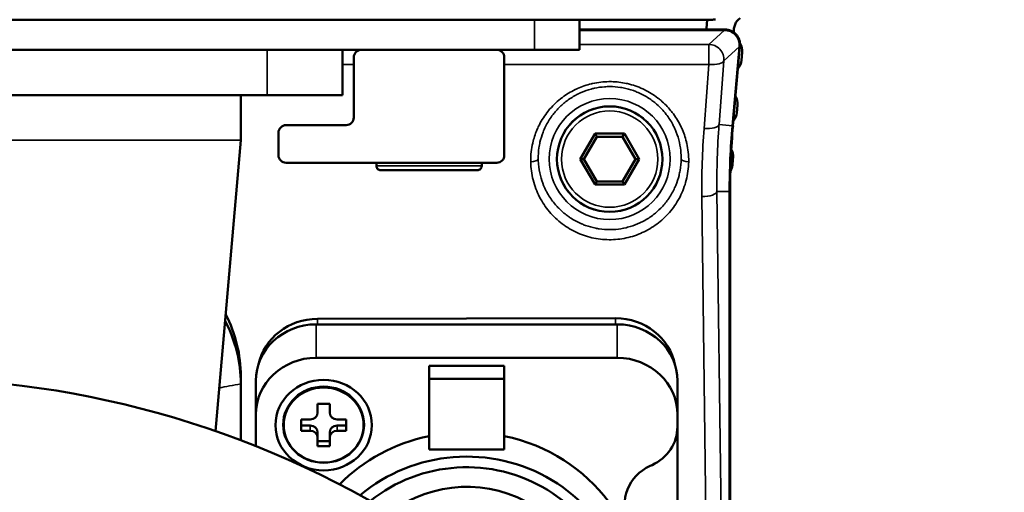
# Paper-space layout 'Sheet_1' of a CAD drawing. Header units: millimetres. Extents: x 0 to 118, y 0 to 118.
# Tile 168 of 206: x 61.09 to 63.66, y 57.53 to 58.77. Entities that reach past the tile are written whole.
import ezdxf

# ---------------------------------------------------------------- set-up
doc = ezdxf.new("R2010")
doc.units = ezdxf.units.MM
for name, color, linetype, lineweight in [('Dimension (ANSI)', 7, 'Continuous', 25), ('Visible (ANSI)', 7, 'Continuous', 50), ('Visible Narrow (ANSI)', 7, 'Continuous', 35)]:
    doc.layers.add(name, color=color, linetype=linetype, lineweight=lineweight)
doc.styles.add('Note Text (ANSI)', font='tahoma.ttf')
doc.dimstyles.new('Default - mm (ANSI)', dxfattribs={"dimtxt": 0.393701, "dimasz": 0.098425, "dimexe": 0.125, "dimexo": 0.063, "dimgap": 0.031496, "dimtad": 0, "dimtoh": 1, "dimlfac": 25.4, "dimrnd": 1e-08, "dimzin": 4, "dimdsep": 46, "dimtxsty": 'Note Text (ANSI)', "dimcen": 0.09, "dimdle": 0.393701, "dimclrd": 256, "dimclre": 256, "dimclrt": 256, "dimadec": 1, "dimazin": 1, "dimtfac": 0.3048, "dimtofl": 0, "dimtmove": 0, "dimatfit": 3, "dimfxl": 1, "dimtolj": 1, "dimtzin": 4, "dimlwd": -1, "dimlwe": -1, "dimarcsym": 0})

# ---------------------------------------------------------------- blocks, each defined once
blk = doc.blocks.new('*D6')
at = {"layer": 'Defpoints', "color": 0, "transparency": 16777216}
for p in [(63.2233, 63.6118), (65.3053, 53.778), (67.3526, 53.778)]:
    blk.add_point(p, dxfattribs=at)
at = {"layer": 'Dimension (ANSI)', "transparency": 16777216}
for p, q in [((63.2863, 63.6118), (67.4776, 63.6118)), ((67.3526, 63.5134), (67.3526, 60.478)), ((67.3526, 53.8765), (67.3526, 56.9119)), ((65.3683, 53.778), (67.4776, 53.778))]:
    blk.add_line(p, q, dxfattribs=at)
for points in [[(67.3362, 63.5134), (67.369, 63.5134), (67.3526, 63.6118)], [(67.3362, 53.8765), (67.369, 53.8765), (67.3526, 53.778)]]:
    blk.add_solid(points, dxfattribs=at)
at = {"layer": 'Dimension (ANSI)', "transparency": 16777216, "insert": (67.0951, 56.9434), "char_height": 0.393701, "attachment_point": 1, "rotation": 90, "style": 'Note Text (ANSI)'}
blk.add_mtext('\\A1;249.78 [9.8 in]', dxfattribs=at)

psp = doc.layouts.new('Sheet_1')

# ---------------------------------------------------------------- linework, layer by layer
at = {"layer": 'Visible (ANSI)'}
for p, q in [((58.66104, 58.77003), (62.89454, 58.77003)), ((62.54944, 58.77003), (62.54944, 58.69129)), ((62.88141, 58.74692), (62.88343, 58.77003)), ((62.9297, 58.74444), (62.54944, 58.74444)), ((62.54944, 58.74304), (62.92818, 58.74304)), ((62.43133, 58.69129), (59.12424, 58.69129)), ((61.92936, 58.69129), (61.92936, 58.57318)), ((61.97858, 58.69129), (62.33291, 58.69129)), ((62.54944, 58.69129), (62.43133, 58.69129)), ((62.9674, 58.70024), (62.94924, 58.49268)), ((62.96893, 58.70164), (62.95063, 58.49256)), ((62.97473, 58.68426), (62.97297, 58.66414)), ((61.95889, 58.51413), (61.95889, 58.67161)), ((62.35259, 58.67161), (62.35259, 58.4157)), ((59.89196, 58.57318), (61.66361, 58.57318)), ((61.66361, 58.57318), (61.73251, 58.57318)), ((61.66361, 58.57318), (61.66361, 58.45507)), ((61.92936, 58.57318), (61.73251, 58.57318)), ((62.96272, 58.54699), (62.96096, 58.52687)), ((61.76204, 58.4157), (61.76204, 58.47476)), ((61.78172, 58.49444), (61.93921, 58.49444)), ((61.66361, 58.45507), (61.59711, 57.69491)), ((62.58978, 58.47218), (62.55137, 58.40566)), ((62.59432, 58.46431), (62.56047, 58.40566)), ((62.66659, 58.47218), (62.58978, 58.47218)), ((62.58978, 58.47218), (62.59432, 58.46431)), ((62.66204, 58.46431), (62.59432, 58.46431)), ((62.66659, 58.47218), (62.66204, 58.46431)), ((62.6959, 58.40566), (62.66204, 58.46431)), ((62.70499, 58.40566), (62.66659, 58.47218)), ((62.55137, 58.40566), (62.58978, 58.33914)), ((62.55137, 58.40566), (62.56047, 58.40566)), ((62.56047, 58.40566), (62.59432, 58.34702)), ((62.66204, 58.34702), (62.6959, 58.40566)), ((62.66659, 58.33914), (62.70499, 58.40566)), ((62.70499, 58.40566), (62.6959, 58.40566)), ((62.33291, 58.39602), (61.78172, 58.39602)), ((62.01795, 58.38814), (62.01795, 58.39602)), ((62.02976, 58.37633), (62.28172, 58.37633)), ((62.29354, 58.38814), (62.29354, 58.39602)), ((62.58978, 58.33914), (62.59432, 58.34702)), ((62.59432, 58.34702), (62.66204, 58.34702)), ((62.66659, 58.33914), (62.66204, 58.34702)), ((62.58978, 58.33914), (62.66659, 58.33914)), ((62.94174, 58.32099), (62.94174, 55.97025)), ((62.94314, 55.96885), (62.94314, 58.32099)), ((62.6436, 57.98956), (61.86408, 57.98822)), ((61.86047, 57.97373), (62.64787, 57.97373)), ((61.86047, 57.88621), (62.64787, 57.88621)), ((62.15574, 57.86509), (62.15574, 57.83143)), ((62.15574, 57.86509), (62.35259, 57.86509)), ((62.35259, 57.86509), (62.35259, 57.83143)), ((61.66361, 57.83805), (61.66361, 57.81785)), ((62.15574, 57.64645), (62.15574, 57.83143)), ((62.15574, 57.83143), (62.35259, 57.83143)), ((62.35259, 57.83143), (62.35259, 57.64645)), ((61.66361, 57.81785), (61.66361, 57.67075)), ((61.70298, 57.73823), (61.70298, 57.82575)), ((62.80535, 57.82575), (62.80535, 57.73823)), ((61.8644, 57.74377), (61.8644, 57.76597)), ((61.8644, 57.76597), (61.8959, 57.76597)), ((61.8959, 57.76597), (61.8959, 57.74377)), ((61.70298, 57.65655), (61.70298, 57.73823)), ((62.80535, 57.73823), (62.80535, 57.70582)), ((61.82109, 57.69568), (61.82109, 57.72528)), ((61.82109, 57.72528), (61.84472, 57.72528)), ((61.84472, 57.70915), (61.82109, 57.70915)), ((61.91558, 57.72528), (61.93921, 57.72528)), ((61.93921, 57.70915), (61.91558, 57.70915)), ((61.93921, 57.72528), (61.93921, 57.69568)), ((62.80535, 56.8967), (62.80535, 57.70582)), ((61.84472, 57.69568), (61.82109, 57.69568)), ((61.8644, 57.69065), (61.8644, 57.67718)), ((61.8644, 57.65499), (61.8644, 57.67718)), ((61.8959, 57.67718), (61.8959, 57.69065)), ((61.8959, 57.67718), (61.8959, 57.65499)), ((61.93921, 57.69568), (61.91558, 57.69568)), ((61.70298, 57.65655), (61.70298, 57.65543)), ((61.8959, 57.66845), (61.8644, 57.66845)), ((61.8959, 57.65499), (61.8644, 57.65499)), ((62.35259, 57.64645), (62.15574, 57.64645)), ((62.73905, 57.60608), (62.73367, 57.60361))]:
    psp.add_line(p, q, dxfattribs=at)
psp.add_circle((62.62818, 58.40566), 0.1378, dxfattribs=at)
for centre, radius, start, end in [((62.89454, 58.84877), 0.07874, 270, 277.64239), ((62.99218, 58.74236), 0.03937, 126.0122, 188.34207), ((62.84219, 58.75035), 0.03937, 351.37307, 355), ((62.92818, 58.70367), 0.03937, 355, 90), ((62.9297, 58.70507), 0.03937, 355, 90), ((62.93551, 58.68769), 0.03937, 355, 31.92818), ((61.97858, 58.67161), 0.01969, 90, 180), ((62.33291, 58.67161), 0.01969, 0, 90), ((62.93388, 58.66878), 0.03937, 319.50127, 353.23579), ((62.51007, 58.55743), 0.02953, 55.08424, 55.08742), ((62.9235, 58.55042), 0.03937, 355, 30.45194), ((62.92187, 58.53151), 0.03937, 319.50127, 353.23579), ((61.93921, 58.51413), 0.01969, 270, 0), ((61.78172, 58.47476), 0.01969, 90, 180), ((64.91165, 58.32099), 1.9699, 175, 180), ((64.91165, 58.32099), 1.9685, 175, 180), ((62.91149, 58.41315), 0.03937, 355.00238, 27.99907), ((61.78172, 58.4157), 0.01969, 180, 270), ((62.33291, 58.4157), 0.01969, 270, 0), ((64.91165, 58.23725), 1.9685, 174.97361, 175.52467), ((62.02976, 58.38814), 0.01181, 180, 270.00001), ((62.28172, 58.38814), 0.01181, 269.99999, 0), ((62.90986, 58.39423), 0.03937, 329.75527, 355.07373), ((62.90407, 58.27149), 0.03937, 359.36252, 7.05192), ((64.91165, 58.23725), 1.9685, 179.01607, 180), ((60.77779, 55.33601), 2.49714, 56.57894, 123.42106)]:
    psp.add_arc(centre, radius, start, end, dxfattribs=at)
for centre, major_axis, start_param, end_param in [((61.26991, 57.83805), (0.3937, 0), 0, 0.4535334), ((61.86436, 57.84024), (-0.15748, 0), 4.7142098, 6.0861379), ((62.64389, 57.84157), (0.15748, 0), 0.1770676, 1.5726171), ((61.26991, 57.81785), (0.3937, 0), 0, 0.4622354), ((61.86047, 57.82575), (-0.15748, 0), 4.712389, 6.2831853), ((62.64787, 57.82575), (0.15748, 0), 0, 1.5707963), ((61.86047, 57.73823), (-0.15748, 0), 4.712389, 6.2831853), ((62.64787, 57.73823), (0.15748, 0), 0, 1.5707963), ((61.84472, 57.74377), (0.01969, 0), 4.712389, 6.2831853), ((61.91558, 57.74377), (-0.01969, 0), 0, 1.5707963), ((61.84472, 57.69065), (0.01969, 0), 0, 1.5707963), ((61.91558, 57.69065), (-0.01969, 0), 4.712389, 6.2831853), ((62.68724, 57.70582), (0.11811, 0), 5.1665237, 6.2831853), ((61.84472, 57.67718), (0.01969, 0), 0, 1.5707963), ((61.91558, 57.67718), (-0.01969, 0), 4.712389, 6.2831853), ((62.25417, 57.26653), (-0.45276, 0), 4.93153, 5.5361962), ((62.25417, 57.26653), (0.45276, 0), 4.6705641, 7.6348406), ((61.74235, 57.65655), (-0.03937, 0), 0, 0.0306266), ((62.25417, 57.2396), (0.41339, 0), 4.6704214, 8.5922346), ((62.25417, 57.2396), (0.38386, 0), 4.6776324, 8.56842), ((62.78548, 57.50388), (-0.11811, 0), 5.1665237, 6.6939103), ((62.25417, 57.25306), (0.31496, 0), 4.6968825, 8.5401974)]:
    psp.add_ellipse(centre, major_axis=major_axis, ratio=0.9396926, start_param=start_param, end_param=end_param, dxfattribs=at)
for centre, major_axis in [((61.88015, 57.71048), (0.12598, 0)), ((61.88015, 57.71155), (-0.10589, 0)), ((61.88015, 57.71048), (-0.10433, 0))]:
    psp.add_ellipse(centre, major_axis=major_axis, ratio=0.9396926, dxfattribs=at)
at = {"layer": 'Visible Narrow (ANSI)'}
for p, q in [((62.43133, 58.69129), (62.43133, 58.77003)), ((62.92818, 58.74302), (62.54944, 58.74302)), ((62.92818, 58.74302), (62.88731, 58.70557)), ((62.92818, 58.74304), (62.92818, 58.74302)), ((61.73251, 58.57318), (61.73251, 58.69129)), ((62.54944, 58.70557), (62.88731, 58.70557)), ((62.88731, 58.70557), (62.88731, 58.65276)), ((62.92651, 58.6628), (62.96737, 58.70024)), ((62.94922, 58.49268), (62.96737, 58.70024)), ((62.96737, 58.70024), (62.9674, 58.70024)), ((62.91403, 58.49576), (62.92651, 58.6628)), ((61.95889, 58.65276), (61.92936, 58.65276)), ((62.88731, 58.65276), (62.35259, 58.65276)), ((62.88731, 58.65276), (62.87483, 58.48573)), ((62.91403, 58.49576), (62.94922, 58.49268)), ((62.94924, 58.49268), (62.94922, 58.49268)), ((61.66361, 58.45507), (59.89196, 58.45507)), ((62.29354, 58.38814), (62.01795, 58.38814)), ((62.94172, 58.32099), (62.90866, 58.32099)), ((62.9385, 55.97347), (62.90866, 58.32099)), ((62.94172, 58.32099), (62.94174, 58.32099)), ((62.94172, 55.97025), (62.94172, 58.32099)), ((62.86932, 58.30753), (62.89915, 55.96001)), ((61.86408, 57.98822), (61.86408, 57.97373)), ((62.6436, 57.97373), (62.6436, 57.98956)), ((61.86047, 57.97373), (61.86047, 57.88621)), ((62.64787, 57.88621), (62.64787, 57.97373)), ((61.84472, 57.69568), (61.84472, 57.70915)), ((61.91558, 57.70915), (61.91558, 57.69568))]:
    psp.add_line(p, q, dxfattribs=at)
for radius in [0.15814, 0.13847, 0.12598]:
    psp.add_circle((62.62818, 58.40566), radius, dxfattribs=at)
psp.add_arc((64.91165, 58.32099), 1.96993, 175, 180, dxfattribs=at)
for centre, major_axis, ratio, start_param, end_param in [((62.92818, 58.70367), (-0.0266, 0.02903), 0.9986668, 3.8840221, 5.5407558), ((62.88731, 58.66623), (0.0266, -0.02903), 0.9986668, 0.7424295, 2.3991632), ((62.88731, 58.66623), (0.03926, -0.00293), 0.3411799, 4.7378798, 6.2460496), ((65.18203, 58.3335), (-2.31288, 0), 0.9396926, 6.2130852, 6.2951335), ((62.87483, 58.49919), (0.03926, -0.00293), 0.3411799, 4.7378801, 6.2460496), ((65.18737, 58.3471), (-2.27888, -0.00114), 0.9375204, 6.213013, 6.2948713), ((62.42164, 58.40566), (0.01968, 0.00025), 0.3419957, 4.7080422, 6.2460386), ((62.83473, 58.40566), (-0.01968, 0.00025), 0.3419957, 0.0371469, 1.5751431), ((62.86932, 58.32099), (0.03937, 0.0005), 0.3419958, 4.7080432, 6.2460379)]:
    psp.add_ellipse(centre, major_axis=major_axis, ratio=ratio, start_param=start_param, end_param=end_param, dxfattribs=at)
for points, knots in [([(62.83473, 58.39893), (62.83494, 58.41603), (62.83301, 58.4321), (62.82971, 58.44687), (62.82943, 58.44812), (62.82915, 58.44935), (62.82885, 58.45058), (62.82576, 58.46336), (62.82165, 58.47513), (62.81654, 58.48641), (62.81614, 58.48731), (62.81572, 58.48821), (62.8153, 58.4891), (62.81449, 58.49084), (62.81365, 58.49256), (62.81278, 58.49427), (62.80684, 58.506), (62.79974, 58.5173), (62.79161, 58.52784), (62.79027, 58.52958), (62.7889, 58.5313), (62.78751, 58.53299), (62.77989, 58.54224), (62.77146, 58.55083), (62.76238, 58.5586), (62.76096, 58.55982), (62.75952, 58.56101), (62.75807, 58.56219), (62.75679, 58.56322), (62.7555, 58.56424), (62.75419, 58.56525), (62.74299, 58.57387), (62.73092, 58.5813), (62.71835, 58.5874), (62.71719, 58.58797), (62.71602, 58.58853), (62.71484, 58.58907), (62.70194, 58.59505), (62.68853, 58.59965), (62.67462, 58.60285), (62.67362, 58.60308), (62.67261, 58.6033), (62.6716, 58.60352), (62.65889, 58.60623), (62.64575, 58.60778), (62.63267, 58.60808), (62.63149, 58.6081), (62.63031, 58.60812), (62.62913, 58.60813), (62.62796, 58.60813), (62.6268, 58.60813), (62.62564, 58.60812), (62.61151, 58.60796), (62.59753, 58.60633), (62.58392, 58.60334), (62.58271, 58.60307), (62.5815, 58.60279), (62.5803, 58.60251), (62.56772, 58.5995), (62.55548, 58.59532), (62.54375, 58.59008), (62.54278, 58.58965), (62.54181, 58.58921), (62.54085, 58.58876), (62.53979, 58.58827), (62.53875, 58.58777), (62.5377, 58.58726), (62.52602, 58.58158), (62.5149, 58.57482), (62.50444, 58.56697), (62.50353, 58.56629), (62.50262, 58.5656), (62.50172, 58.5649), (62.50098, 58.56433), (62.50025, 58.56375), (62.49952, 58.56316), (62.48817, 58.55409), (62.47764, 58.54369), (62.46842, 58.5325), (62.468, 58.53198), (62.46757, 58.53146), (62.46715, 58.53094), (62.45831, 58.51999), (62.45073, 58.50832), (62.44427, 58.49563), (62.44378, 58.49466), (62.4433, 58.49369), (62.44282, 58.49271), (62.44095, 58.48889), (62.43918, 58.48498), (62.43752, 58.48099), (62.43318, 58.47054), (62.4296, 58.45952), (62.42695, 58.44817), (62.42689, 58.44793), (62.42684, 58.4477), (62.42678, 58.44746), (62.42338, 58.43261), (62.42158, 58.41718), (62.42162, 58.401), (62.42162, 58.40031), (62.42163, 58.39962), (62.42164, 58.39893)], [0, 0, 0, 0, 0.0658862, 0.0658862, 0.0658862, 0.0714286, 0.0714286, 0.0714286, 0.1292848, 0.1292848, 0.1292848, 0.1339015, 0.1339015, 0.1339015, 0.1428571, 0.1428571, 0.1428571, 0.2041647, 0.2041647, 0.2041647, 0.2142857, 0.2142857, 0.2142857, 0.2694736, 0.2694736, 0.2694736, 0.2780931, 0.2780931, 0.2780931, 0.2857143, 0.2857143, 0.2857143, 0.3510829, 0.3510829, 0.3510829, 0.3571429, 0.3571429, 0.3571429, 0.4237605, 0.4237605, 0.4237605, 0.4285714, 0.4285714, 0.4285714, 0.4891419, 0.4891419, 0.4891419, 0.4946104, 0.4946104, 0.4946104, 0.5, 0.5, 0.5, 0.5655981, 0.5655981, 0.5655981, 0.5714286, 0.5714286, 0.5714286, 0.6323107, 0.6323107, 0.6323107, 0.6373529, 0.6373529, 0.6373529, 0.6428571, 0.6428571, 0.6428571, 0.7045206, 0.7045206, 0.7045206, 0.7098888, 0.7098888, 0.7098888, 0.7142857, 0.7142857, 0.7142857, 0.7825611, 0.7825611, 0.7825611, 0.7857143, 0.7857143, 0.7857143, 0.8520908, 0.8520908, 0.8520908, 0.8571429, 0.8571429, 0.8571429, 0.8768835, 0.8768835, 0.8768835, 0.9285714, 0.9285714, 0.9285714, 0.929646, 0.929646, 0.929646, 0.9971342, 0.9971342, 0.9971342, 1, 1, 1, 1]), ([(62.44131, 58.40566), (62.44117, 58.41563), (62.44183, 58.42562), (62.44398, 58.44023), (62.44486, 58.44493), (62.44794, 58.45854), (62.45063, 58.46737), (62.4559, 58.48093), (62.45805, 58.48582), (62.46515, 58.50031), (62.47077, 58.50963), (62.47922, 58.52122), (62.48133, 58.52394), (62.4865, 58.53026), (62.48963, 58.53381), (62.49931, 58.54396), (62.50624, 58.55023), (62.52182, 58.56232), (62.53057, 58.56801), (62.54282, 58.57459), (62.54592, 58.57615), (62.55068, 58.57837), (62.5523, 58.5791), (62.56228, 58.58342), (62.57093, 58.58644), (62.58252, 58.58955), (62.5853, 58.59023), (62.59689, 58.59278), (62.60587, 58.59407), (62.61931, 58.59503), (62.62375, 58.59519), (62.62847, 58.59519), (62.62875, 58.59519), (62.63811, 58.59515), (62.64719, 58.59444), (62.66089, 58.59237), (62.6656, 58.59147), (62.67921, 58.58833), (62.68799, 58.5856), (62.69849, 58.58147), (62.70047, 58.58066), (62.70494, 58.57872), (62.70742, 58.57758), (62.71897, 58.57197), (62.72767, 58.56682), (62.73927, 58.55864), (62.74259, 58.55613), (62.75207, 58.54845), (62.75797, 58.543), (62.76798, 58.5325), (62.77223, 58.52755), (62.78264, 58.51404), (62.78834, 58.50518), (62.79476, 58.49309), (62.7962, 58.4902), (62.79929, 58.48356), (62.80091, 58.47978), (62.8058, 58.46719), (62.80853, 58.45819), (62.81263, 58.43984), (62.81398, 58.43049), (62.81498, 58.41596), (62.81512, 58.41081), (62.81505, 58.40566)], [0, 0, 0, 0, 0.052234, 0.052234, 0.0771203, 0.0771203, 0.125, 0.125, 0.152588, 0.152588, 0.2083642, 0.2083642, 0.2259473, 0.2259473, 0.25, 0.25, 0.2970624, 0.2970624, 0.3489902, 0.3489902, 0.3662001, 0.3662001, 0.375, 0.375, 0.4200153, 0.4200153, 0.4340199, 0.4340199, 0.4782881, 0.4782881, 0.5, 0.5, 0.5013939, 0.5013939, 0.545816, 0.545816, 0.5692797, 0.5692797, 0.6143849, 0.6143849, 0.625, 0.625, 0.638485, 0.638485, 0.6886734, 0.6886734, 0.7095421, 0.7095421, 0.75, 0.75, 0.7831593, 0.7831593, 0.8370991, 0.8370991, 0.8537479, 0.8537479, 0.875, 0.875, 0.9238153, 0.9238153, 0.9730457, 0.9730457, 1, 1, 1, 1]), ([(62.81505, 58.40566), (62.81491, 58.39574), (62.81398, 58.3858), (62.81149, 58.37163), (62.81057, 58.36729), (62.80728, 58.3541), (62.8044, 58.34537), (62.79902, 58.33236), (62.79698, 58.32793), (62.78992, 58.31404), (62.78423, 58.30488), (62.77592, 58.29378), (62.77401, 58.29136), (62.76871, 58.28497), (62.76521, 58.28108), (62.7557, 58.2714), (62.74944, 58.26582), (62.73462, 58.25431), (62.72586, 58.24861), (62.71401, 58.24223), (62.71134, 58.24088), (62.70615, 58.23841), (62.70365, 58.23728), (62.69273, 58.23265), (62.68404, 58.22969), (62.67379, 58.22703), (62.67242, 58.22669), (62.66222, 58.22429), (62.65322, 58.22285), (62.63997, 58.22171), (62.63576, 58.22149), (62.63044, 58.22139), (62.62932, 58.22138), (62.61904, 58.22138), (62.60989, 58.22206), (62.59776, 58.22385), (62.5947, 58.22438), (62.58254, 58.2268), (62.57359, 58.2293), (62.56164, 58.2336), (62.55843, 58.23486), (62.55449, 58.23652), (62.55373, 58.23685), (62.54327, 58.24145), (62.53398, 58.24653), (62.52252, 58.25409), (62.51986, 58.25594), (62.50925, 58.26377), (62.50175, 58.2703), (62.49197, 58.28026), (62.4892, 58.28327), (62.47924, 58.29483), (62.47276, 58.30391), (62.46551, 58.31622), (62.46394, 58.31905), (62.4599, 58.3268), (62.45758, 58.33179), (62.45201, 58.34526), (62.44916, 58.35388), (62.44447, 58.37251), (62.4428, 58.38256), (62.44159, 58.39699), (62.44137, 58.40132), (62.44131, 58.40566)], [0, 0, 0, 0, 0.0529212, 0.0529212, 0.0764478, 0.0764478, 0.125, 0.125, 0.1506879, 0.1506879, 0.2069183, 0.2069183, 0.2229228, 0.2229228, 0.25, 0.25, 0.2929992, 0.2929992, 0.3459976, 0.3459976, 0.3611706, 0.3611706, 0.375, 0.375, 0.4209744, 0.4209744, 0.4280468, 0.4280468, 0.4734242, 0.4734242, 0.4944159, 0.4944159, 0.5, 0.5, 0.5456654, 0.5456654, 0.5611873, 0.5611873, 0.6076369, 0.6076369, 0.625, 0.625, 0.6291847, 0.6291847, 0.682625, 0.682625, 0.6991142, 0.6991142, 0.75, 0.75, 0.7711751, 0.7711751, 0.8290919, 0.8290919, 0.8460595, 0.8460595, 0.875, 0.875, 0.922943, 0.922943, 0.9768747, 0.9768747, 1, 1, 1, 1])]:
    psp.add_open_spline(points, degree=3, knots=knots, dxfattribs=at)
for points in [[(62.42164, 58.39893), (62.42185, 58.38244), (62.42604, 58.35074), (62.44333, 58.30543), (62.46905, 58.26719), (62.50308, 58.23495), (62.54325, 58.21141), (62.5866, 58.19749), (62.63248, 58.19335), (62.67726, 58.19925), (62.71914, 58.21434), (62.75688, 58.2379), (62.78915, 58.26959), (62.81332, 58.30635), (62.83002, 58.3498), (62.83451, 58.38195), (62.83473, 58.39893)], [(61.60695, 57.80734), (61.62447, 57.81135), (61.64336, 57.81486), (61.66361, 57.81785)]]:
    psp.add_open_spline(points, degree=3, dxfattribs=at)

# ---------------------------------------------------------------- dimensions: what is measured, and where the dimension line sits
at = {"layer": 'Dimension (ANSI)'}
dim = psp.add_linear_dim(base=(67.35259, 53.77803), p1=(63.22327, 63.61184), p2=(65.30535, 53.77803), angle=90, dimstyle='Default - mm (ANSI)', override={"dimgap": 0.031496, "dimtoh": 0, "dimdec": 2, "dimlfac": 25.4, "dimtol": 0, "dimlim": 0, "dimtp": 0, "dimtm": 0, "dimtdec": 2, "dimatfit": 1}, dxfattribs=at)
dim.commit()
dim.dimension.update_dxf_attribs({"geometry": '*D6', "text_midpoint": (67.35259, 58.69493), "dimtype": 160})

doc.saveas('drawing.dxf')
